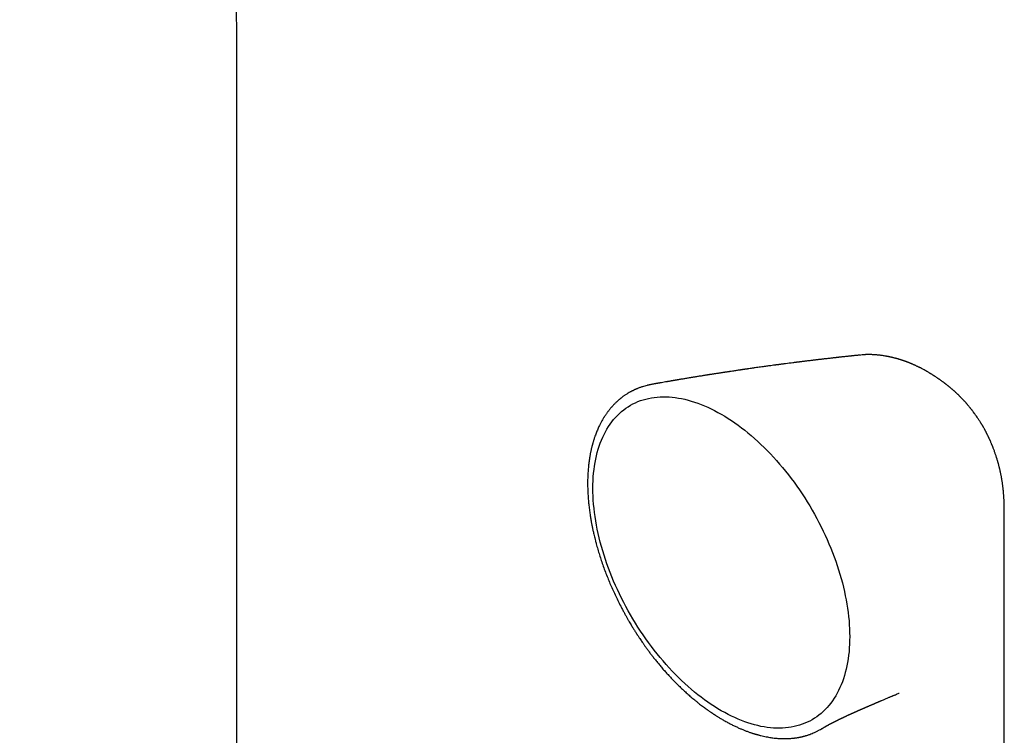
# Model space of a CAD drawing. Header units: millimetres. Extents: x 8 to 958, y 12 to 1032.
# Tile 14 of 27: x 833 to 924, y 353 to 419. Entities that reach past the tile are written whole.
import ezdxf

# ---------------------------------------------------------------- set-up
doc = ezdxf.new("R2010")
doc.units = ezdxf.units.MM

msp = doc.modelspace()

# ---------------------------------------------------------------- linework, layer by layer
at = {"color": 7, "linetype": 'Continuous', "lineweight": 30}
for p, q in [((852.854, 325.598), (852.854, 417.051)), ((910.354, 388.039), (910.34, 388.038)), ((911.534, 388.059), (911.541, 388.058)), ((915.83, 386.843), (915.827, 386.845)), ((891.097, 385.332), (891.103, 385.333)), ((922.256, 380.156), (922.264, 380.135)), ((923.562, 362.117), (923.562, 373.47)), ((913.865, 356.873), (913.869, 356.874)), ((895.041, 356.24), (895.074, 356.212)), ((900.505, 353.143), (900.509, 353.142))]:
    msp.add_line(p, q, dxfattribs=at)
at = {"color": 7, "linetype": 'Continuous', "lineweight": 30, "flags": 128}
for points in [[(897.49, 355.259), (897.18, 355.443), (896.871, 355.635), (896.562, 355.837), (896.253, 356.048), (895.946, 356.268), (895.639, 356.496), (895.334, 356.732), (895.031, 356.978), (894.728, 357.231), (894.428, 357.492), (894.13, 357.761), (893.835, 358.038), (893.541, 358.322), (893.251, 358.614), (892.963, 358.912), (892.679, 359.218), (892.397, 359.53), (892.12, 359.848), (891.846, 360.173), (891.575, 360.504), (891.309, 360.84), (891.047, 361.182), (890.79, 361.529), (890.537, 361.882), (890.289, 362.239), (890.046, 362.601), (889.808, 362.967), (889.575, 363.337), (889.347, 363.711), (889.126, 364.088), (888.909, 364.469), (888.699, 364.853), (888.495, 365.24), (888.297, 365.629), (888.105, 366.021), (887.92, 366.414), (887.741, 366.809), (887.569, 367.206), (887.404, 367.604), (887.246, 368.003), (887.094, 368.402), (886.95, 368.802), (886.813, 369.201), (886.684, 369.601), (886.561, 370), (886.447, 370.399), (886.339, 370.796), (886.24, 371.192), (886.148, 371.587), (886.064, 371.979), (885.988, 372.37), (885.919, 372.758), (885.859, 373.144), (885.806, 373.526), (885.762, 373.906), (885.726, 374.282), (885.697, 374.654), (885.677, 375.023), (885.665, 375.387), (885.661, 375.747), (885.665, 376.102), (885.677, 376.453), (885.697, 376.798), (885.726, 377.138), (885.762, 377.472), (885.806, 377.8), (885.859, 378.122), (885.919, 378.438), (885.988, 378.747), (886.064, 379.05), (886.148, 379.346), (886.24, 379.634), (886.339, 379.915), (886.447, 380.189), (886.561, 380.455), (886.684, 380.713), (886.813, 380.963), (886.95, 381.204), (887.094, 381.437), (887.246, 381.662), (887.404, 381.878), (887.569, 382.085), (887.741, 382.283), (887.92, 382.472), (888.105, 382.651), (888.297, 382.822), (888.495, 382.982), (888.699, 383.133), (888.909, 383.274), (889.126, 383.406), (889.347, 383.527), (889.575, 383.639), (889.808, 383.74), (890.046, 383.831), (890.289, 383.912), (890.537, 383.983), (890.79, 384.043), (891.047, 384.093), (891.309, 384.133), (891.575, 384.162), (891.846, 384.181), (892.12, 384.189), (892.397, 384.187), (892.679, 384.174), (892.963, 384.151), (893.251, 384.118), (893.541, 384.074), (893.835, 384.019), (894.13, 383.955), (894.428, 383.88), (894.728, 383.794), (895.031, 383.699), (895.334, 383.593), (895.639, 383.478), (895.946, 383.352), (896.253, 383.217), (896.562, 383.071), (896.871, 382.916), (897.18, 382.752), (897.49, 382.578)], [(897.49, 382.578), (897.8, 382.394), (898.109, 382.201), (898.418, 382), (898.726, 381.789), (899.034, 381.569), (899.34, 381.341), (899.646, 381.104), (899.949, 380.859), (900.251, 380.606), (900.551, 380.345), (900.849, 380.076), (901.145, 379.799), (901.438, 379.515), (901.729, 379.223), (902.017, 378.925), (902.301, 378.619), (902.582, 378.307), (902.86, 377.989), (903.134, 377.664), (903.404, 377.333), (903.671, 376.997), (903.932, 376.655), (904.19, 376.308), (904.443, 375.955), (904.691, 375.598), (904.934, 375.236), (905.172, 374.87), (905.405, 374.5), (905.632, 374.126), (905.854, 373.748), (906.07, 373.368), (906.281, 372.984), (906.485, 372.597), (906.683, 372.208), (906.874, 371.816), (907.06, 371.423), (907.239, 371.028), (907.411, 370.631), (907.576, 370.233), (907.734, 369.834), (907.885, 369.435), (908.03, 369.035), (908.167, 368.635), (908.296, 368.236), (908.419, 367.837), (908.533, 367.438), (908.64, 367.041), (908.74, 366.645), (908.832, 366.25), (908.916, 365.858), (908.992, 365.467), (909.06, 365.079), (909.121, 364.693), (909.173, 364.311), (909.218, 363.931), (909.254, 363.555), (909.282, 363.182), (909.303, 362.814), (909.315, 362.45), (909.319, 362.09), (909.315, 361.734), (909.303, 361.384), (909.282, 361.039), (909.254, 360.699), (909.218, 360.365), (909.173, 360.037), (909.121, 359.715), (909.06, 359.399), (908.992, 359.09), (908.916, 358.787), (908.832, 358.491), (908.74, 358.203), (908.64, 357.922), (908.533, 357.648), (908.419, 357.382), (908.296, 357.124), (908.167, 356.874), (908.03, 356.633), (907.885, 356.4), (907.734, 356.175), (907.576, 355.959), (907.411, 355.752), (907.239, 355.554), (907.06, 355.365), (906.874, 355.186), (906.683, 355.015), (906.485, 354.855), (906.281, 354.704), (906.07, 354.563), (905.854, 354.431), (905.632, 354.31), (905.405, 354.198), (905.172, 354.097), (904.934, 354.006), (904.691, 353.925), (904.443, 353.854), (904.19, 353.794), (903.932, 353.744), (903.671, 353.704), (903.404, 353.675), (903.134, 353.656), (902.86, 353.648), (902.582, 353.65), (902.301, 353.663), (902.017, 353.686), (901.729, 353.719), (901.438, 353.763), (901.145, 353.818), (900.849, 353.882), (900.551, 353.957), (900.251, 354.043), (899.949, 354.138), (899.646, 354.244), (899.34, 354.359), (899.034, 354.485), (898.726, 354.62), (898.418, 354.766), (898.109, 354.921), (897.8, 355.085), (897.49, 355.259)], [(923.562, 264.622), (923.562, 309.002), (923.562, 362.117)]]:
    msp.add_lwpolyline(points, dxfattribs=at)
at = {"color": 7, "linetype": 'Continuous', "lineweight": 30}
for points, knots in [([(852.854, 417.051), (852.853, 417.189), (852.853, 417.589), (852.848, 418.247), (852.838, 419.025), (852.823, 419.801), (852.802, 420.574), (852.777, 421.345), (852.746, 422.113), (852.711, 422.878), (852.67, 423.641), (852.624, 424.401), (852.573, 425.158), (852.517, 425.912), (852.456, 426.664), (852.389, 427.413), (852.318, 428.158), (852.241, 428.901), (852.16, 429.641), (852.073, 430.377), (851.981, 431.111), (851.884, 431.841), (851.782, 432.569), (851.675, 433.293), (851.562, 434.013), (851.445, 434.73), (851.322, 435.444), (851.194, 436.155), (851.062, 436.862), (850.924, 437.565), (850.781, 438.265), (850.632, 438.961), (850.479, 439.654), (850.321, 440.343), (850.158, 441.028), (849.989, 441.709), (849.816, 442.387), (849.637, 443.06), (849.454, 443.73), (849.265, 444.396), (849.071, 445.057), (848.873, 445.715), (848.669, 446.368), (848.46, 447.017), (848.247, 447.662), (848.028, 448.303), (847.805, 448.939), (847.576, 449.571), (847.343, 450.199), (847.105, 450.822), (846.862, 451.441), (846.614, 452.055), (846.361, 452.665), (846.104, 453.27), (845.841, 453.871), (845.574, 454.466), (845.303, 455.057), (845.026, 455.644), (844.745, 456.225), (844.459, 456.802), (844.168, 457.374), (843.873, 457.941), (843.573, 458.503), (843.269, 459.06), (842.96, 459.612), (842.646, 460.159), (842.328, 460.701), (842.006, 461.238), (841.679, 461.77), (841.347, 462.296), (841.012, 462.818), (840.672, 463.334), (840.327, 463.845), (839.978, 464.351), (839.625, 464.852), (839.268, 465.347), (838.906, 465.837), (838.541, 466.322), (838.171, 466.801), (837.797, 467.275), (837.419, 467.743), (837.036, 468.206), (836.65, 468.664), (836.26, 469.116), (835.865, 469.563), (835.467, 470.004), (835.065, 470.44), (834.659, 470.87), (834.248, 471.295), (833.834, 471.714), (833.417, 472.128), (832.995, 472.536), (832.57, 472.939), (832.14, 473.335), (831.707, 473.727), (831.271, 474.112), (830.83, 474.493), (830.386, 474.867), (829.939, 475.236), (829.487, 475.599), (829.032, 475.956), (828.574, 476.308), (828.112, 476.654), (827.646, 476.995), (827.177, 477.33), (826.705, 477.659), (826.229, 477.982), (825.75, 478.299), (825.267, 478.611), (824.78, 478.917), (824.291, 479.217), (823.798, 479.512), (823.302, 479.801), (822.802, 480.083), (822.299, 480.361), (821.793, 480.632), (821.284, 480.897), (820.771, 481.157), (820.255, 481.41), (819.736, 481.658), (819.214, 481.9), (818.689, 482.136), (818.16, 482.366), (817.629, 482.59), (817.094, 482.809), (816.557, 483.021), (816.016, 483.227), (815.472, 483.428), (814.926, 483.622), (814.376, 483.81), (813.823, 483.993), (813.268, 484.169), (812.709, 484.339), (812.148, 484.504), (811.584, 484.662), (811.017, 484.814), (810.447, 484.96), (809.875, 485.1), (809.299, 485.234), (808.721, 485.361), (808.14, 485.483), (807.557, 485.598), (806.97, 485.707), (806.381, 485.81), (805.79, 485.907), (805.196, 485.998), (804.599, 486.082), (804, 486.16), (803.398, 486.232), (802.794, 486.297), (802.188, 486.357), (801.579, 486.409), (800.967, 486.456), (800.353, 486.496), (799.737, 486.53), (799.119, 486.558), (798.498, 486.579), (797.876, 486.594), (797.251, 486.603), (796.623, 486.605), (795.994, 486.601), (795.363, 486.59), (794.729, 486.573), (794.094, 486.55), (793.457, 486.52), (792.818, 486.483), (792.176, 486.441), (791.533, 486.392), (790.889, 486.336), (790.242, 486.274), (789.594, 486.206), (788.944, 486.131), (788.293, 486.049), (787.639, 485.962), (786.985, 485.867), (786.329, 485.767), (785.671, 485.66), (785.012, 485.546), (784.352, 485.427), (783.69, 485.3), (783.027, 485.168), (782.363, 485.029), (781.697, 484.883), (781.031, 484.731), (780.363, 484.573), (779.695, 484.408), (779.025, 484.238), (778.354, 484.06), (777.683, 483.877), (777.01, 483.687), (776.337, 483.491), (775.663, 483.288), (774.988, 483.08), (774.313, 482.865), (773.637, 482.644), (772.96, 482.416), (772.282, 482.183), (771.605, 481.943), (770.926, 481.697), (770.247, 481.445), (769.568, 481.187), (768.889, 480.923), (768.209, 480.652), (767.529, 480.376), (766.848, 480.093), (766.168, 479.805), (765.487, 479.511), (764.806, 479.21), (764.125, 478.904), (763.444, 478.592), (762.763, 478.274), (762.082, 477.95), (761.401, 477.62), (760.721, 477.284), (760.04, 476.943), (759.36, 476.595), (758.679, 476.242), (757.999, 475.884), (757.32, 475.519), (756.641, 475.149), (755.962, 474.774), (755.283, 474.392), (754.605, 474.005), (753.927, 473.613), (753.25, 473.215), (752.574, 472.811), (751.898, 472.402), (751.223, 471.988), (750.548, 471.568), (749.874, 471.143), (749.2, 470.712), (748.528, 470.276), (747.856, 469.835), (747.185, 469.389), (746.515, 468.937), (745.846, 468.48), (745.177, 468.018), (744.51, 467.55), (743.843, 467.078), (743.178, 466.6), (742.514, 466.117), (741.85, 465.63), (741.188, 465.137), (740.527, 464.639), (739.867, 464.136), (739.208, 463.629), (738.55, 463.116), (737.894, 462.599), (737.239, 462.077), (736.585, 461.549), (735.933, 461.018), (735.282, 460.481), (734.632, 459.94), (733.984, 459.394), (733.337, 458.843), (732.692, 458.288), (732.048, 457.728), (731.406, 457.163), (730.765, 456.595), (730.126, 456.021), (729.489, 455.443), (728.853, 454.861), (728.219, 454.274), (727.587, 453.683), (726.956, 453.087), (726.327, 452.488), (725.701, 451.884), (725.075, 451.275), (724.452, 450.663), (723.831, 450.046), (723.211, 449.425), (722.594, 448.8), (721.978, 448.171), (721.365, 447.538), (720.753, 446.901), (720.144, 446.26), (719.537, 445.615), (718.931, 444.966), (718.328, 444.314), (717.728, 443.657), (717.129, 442.997), (716.533, 442.333), (715.938, 441.665), (715.346, 440.993), (714.757, 440.318), (714.17, 439.639), (713.585, 438.956), (713.002, 438.27), (712.422, 437.581), (711.845, 436.888), (711.27, 436.191), (710.697, 435.491), (710.127, 434.788), (709.56, 434.082), (708.995, 433.372), (708.432, 432.658), (707.873, 431.942), (707.316, 431.222), (706.761, 430.5), (706.21, 429.774), (705.661, 429.045), (705.115, 428.313), (704.572, 427.578), (704.031, 426.84), (703.494, 426.099), (702.959, 425.355), (702.427, 424.608), (701.898, 423.858), (701.372, 423.106), (700.849, 422.351), (700.329, 421.593), (699.813, 420.833), (699.299, 420.069), (698.788, 419.304), (698.28, 418.535), (697.776, 417.765), (697.274, 416.991), (696.776, 416.216), (696.281, 415.438), (695.789, 414.657), (695.3, 413.874), (694.815, 413.089), (694.333, 412.302), (693.854, 411.512), (693.379, 410.721), (692.907, 409.927), (692.438, 409.131), (691.973, 408.333), (691.512, 407.533), (691.053, 406.731), (690.598, 405.927), (690.147, 405.121), (689.699, 404.314), (689.255, 403.504), (688.814, 402.693), (688.377, 401.88), (687.944, 401.066), (687.514, 400.249), (687.088, 399.431), (686.666, 398.612), (686.247, 397.791), (685.832, 396.969), (685.42, 396.145), (685.013, 395.319), (684.609, 394.493), (684.209, 393.665), (683.813, 392.836), (683.421, 392.005), (683.033, 391.173), (682.648, 390.34), (682.267, 389.506), (681.891, 388.671), (681.518, 387.835), (681.149, 386.998), (680.785, 386.16), (680.424, 385.321), (680.067, 384.481), (679.715, 383.641), (679.366, 382.799), (679.021, 381.957), (678.681, 381.114), (678.345, 380.271), (678.013, 379.426), (677.685, 378.582), (677.361, 377.736), (677.041, 376.89), (676.726, 376.044), (676.415, 375.197), (676.108, 374.35), (675.805, 373.503), (675.507, 372.655), (675.212, 371.807), (674.923, 370.959), (674.637, 370.111), (674.356, 369.262), (674.079, 368.414), (673.807, 367.565), (673.539, 366.716), (673.276, 365.868), (673.016, 365.019), (672.762, 364.171), (672.512, 363.323), (672.266, 362.475), (672.024, 361.627), (671.788, 360.779), (671.556, 359.932), (671.328, 359.085), (671.105, 358.239), (670.886, 357.393), (670.672, 356.547), (670.463, 355.702), (670.258, 354.858), (670.058, 354.014), (669.862, 353.171), (669.671, 352.329), (669.485, 351.487), (669.303, 350.646), (669.126, 349.806), (668.954, 348.967), (668.787, 348.128), (668.624, 347.291), (668.466, 346.454), (668.313, 345.619), (668.164, 344.785), (668.02, 343.951), (667.881, 343.119), (667.747, 342.288), (667.618, 341.459), (667.493, 340.63), (667.373, 339.803), (667.259, 338.977), (667.149, 338.153), (667.043, 337.33), (666.943, 336.508), (666.848, 335.688), (666.757, 334.87), (666.691, 334.247), (666.657, 333.897), (666.649, 333.819)], [0, 0, 0, 0, 0.001306, 0.003764, 0.006223, 0.008682, 0.011141, 0.013599, 0.016058, 0.018517, 0.020976, 0.023434, 0.025893, 0.028351, 0.030809, 0.033267, 0.035725, 0.038182, 0.040639, 0.043096, 0.045552, 0.048007, 0.050463, 0.052917, 0.055371, 0.057824, 0.060277, 0.062729, 0.06518, 0.06763, 0.070079, 0.072527, 0.074974, 0.077421, 0.079865, 0.082309, 0.084751, 0.087192, 0.089632, 0.09207, 0.094507, 0.096942, 0.099375, 0.101806, 0.104236, 0.106664, 0.10909, 0.111514, 0.113936, 0.116355, 0.118773, 0.121188, 0.123601, 0.126012, 0.12842, 0.130826, 0.133229, 0.13563, 0.138028, 0.140423, 0.142816, 0.145205, 0.147592, 0.149977, 0.152358, 0.154736, 0.157112, 0.159485, 0.161854, 0.164221, 0.166585, 0.168945, 0.171303, 0.173658, 0.17601, 0.178359, 0.180704, 0.183047, 0.185387, 0.187724, 0.190059, 0.19239, 0.194719, 0.197045, 0.199368, 0.201688, 0.204006, 0.206322, 0.208635, 0.210945, 0.213253, 0.215559, 0.217863, 0.220164, 0.222464, 0.224762, 0.227057, 0.229351, 0.231643, 0.233934, 0.236223, 0.238511, 0.240798, 0.243083, 0.245367, 0.24765, 0.249933, 0.252214, 0.254495, 0.256776, 0.259056, 0.261335, 0.263615, 0.265894, 0.268174, 0.270453, 0.272733, 0.275013, 0.277293, 0.279574, 0.281856, 0.284138, 0.286422, 0.288706, 0.290991, 0.293278, 0.295566, 0.297855, 0.300145, 0.302438, 0.304732, 0.307027, 0.309325, 0.311625, 0.313926, 0.31623, 0.318536, 0.320844, 0.323154, 0.325467, 0.327783, 0.3301, 0.332421, 0.334744, 0.33707, 0.339398, 0.341729, 0.344063, 0.3464, 0.34874, 0.351083, 0.353428, 0.355777, 0.358128, 0.360483, 0.36284, 0.3652, 0.367564, 0.36993, 0.372299, 0.374671, 0.377046, 0.379424, 0.381805, 0.384188, 0.386575, 0.388964, 0.391356, 0.39375, 0.396147, 0.398547, 0.40095, 0.403354, 0.405762, 0.408171, 0.410583, 0.412998, 0.415414, 0.417833, 0.420254, 0.422677, 0.425102, 0.427528, 0.429957, 0.432387, 0.434819, 0.437253, 0.439689, 0.442126, 0.444564, 0.447004, 0.449445, 0.451887, 0.454331, 0.456776, 0.459222, 0.461669, 0.464116, 0.466565, 0.469015, 0.471466, 0.473917, 0.476369, 0.478822, 0.481275, 0.483729, 0.486183, 0.488638, 0.491093, 0.493549, 0.496005, 0.498461, 0.500918, 0.503375, 0.505832, 0.508289, 0.510747, 0.513204, 0.515662, 0.518119, 0.520577, 0.523034, 0.525492, 0.527949, 0.530407, 0.532864, 0.535321, 0.537778, 0.540235, 0.542692, 0.545148, 0.547605, 0.550061, 0.552516, 0.554972, 0.557427, 0.559882, 0.562337, 0.564792, 0.567246, 0.5697, 0.572153, 0.574606, 0.577059, 0.579512, 0.581964, 0.584416, 0.586867, 0.589319, 0.591769, 0.59422, 0.59667, 0.59912, 0.601569, 0.604018, 0.606467, 0.608915, 0.611363, 0.613811, 0.616258, 0.618705, 0.621152, 0.623598, 0.626044, 0.628489, 0.630934, 0.633379, 0.635824, 0.638268, 0.640712, 0.643155, 0.645598, 0.648041, 0.650484, 0.652926, 0.655368, 0.65781, 0.660251, 0.662692, 0.665133, 0.667573, 0.670013, 0.672453, 0.674893, 0.677332, 0.679771, 0.68221, 0.684649, 0.687087, 0.689525, 0.691963, 0.694401, 0.696838, 0.699275, 0.701712, 0.704149, 0.706586, 0.709022, 0.711458, 0.713894, 0.71633, 0.718766, 0.721201, 0.723637, 0.726072, 0.728507, 0.730942, 0.733377, 0.735812, 0.738246, 0.740681, 0.743115, 0.745549, 0.747983, 0.750417, 0.752851, 0.755285, 0.757719, 0.760153, 0.762586, 0.76502, 0.767454, 0.769887, 0.772321, 0.774754, 0.777188, 0.779621, 0.782054, 0.784488, 0.786921, 0.789355, 0.791788, 0.794222, 0.796655, 0.799089, 0.801522, 0.803956, 0.806389, 0.808823, 0.811257, 0.813691, 0.816125, 0.818559, 0.820993, 0.823427, 0.825861, 0.828296, 0.83073, 0.833165, 0.835599, 0.838034, 0.840469, 0.842905, 0.84534, 0.847775, 0.850211, 0.852647, 0.855083, 0.857519, 0.859955, 0.862392, 0.864828, 0.867265, 0.869702, 0.87214, 0.874577, 0.877015, 0.879453, 0.881891, 0.88433, 0.886768, 0.889207, 0.891647, 0.894086, 0.896526, 0.898966, 0.901406, 0.903847, 0.906288, 0.908729, 0.911171, 0.913612, 0.916054, 0.918497, 0.92094, 0.923383, 0.925826, 0.92827, 0.930714, 0.933158, 0.935603, 0.938048, 0.940494, 0.942939, 0.945386, 0.947832, 0.950279, 0.952726, 0.955174, 0.957622, 0.96007, 0.962519, 0.964968, 0.967417, 0.969867, 0.972317, 0.974768, 0.977219, 0.97967, 0.982122, 0.984574, 0.987026, 0.989479, 0.991932, 0.994385, 0.996839, 0.999293, 1, 1, 1, 1]), ([(910.34, 388.039), (910.317, 388.037), (910.236, 388.028), (910.104, 388.015), (909.953, 387.999), (909.822, 387.985), (909.712, 387.974), (909.623, 387.964), (909.535, 387.955), (909.439, 387.945), (909.324, 387.933), (909.199, 387.919), (909.062, 387.905), (908.913, 387.888), (908.774, 387.873), (908.65, 387.86), (908.545, 387.848), (908.445, 387.837), (908.358, 387.828), (908.288, 387.82), (908.232, 387.814), (908.186, 387.809), (908.147, 387.804), (908.108, 387.8), (908.057, 387.794), (907.989, 387.787), (907.903, 387.777), (907.801, 387.765), (907.662, 387.75), (907.494, 387.731), (907.308, 387.709), (907.136, 387.69), (906.987, 387.672), (906.858, 387.657), (906.748, 387.644), (906.648, 387.633), (906.56, 387.622), (906.476, 387.613), (906.391, 387.603), (906.295, 387.591), (906.186, 387.578), (906.066, 387.564), (905.943, 387.549), (905.754, 387.526), (905.502, 387.496), (905.251, 387.465), (905.065, 387.442), (904.948, 387.428), (904.839, 387.414), (904.746, 387.403), (904.667, 387.393), (904.595, 387.384), (904.518, 387.374), (904.428, 387.363), (904.326, 387.35), (904.213, 387.336), (903.904, 387.296), (903.586, 387.255), (903.264, 387.213), (903.132, 387.196), (903.013, 387.18), (902.909, 387.167), (902.825, 387.156), (902.755, 387.146), (902.69, 387.138), (902.614, 387.128), (902.524, 387.116), (902.377, 387.096), (902.186, 387.07), (901.961, 387.04), (901.75, 387.011), (901.55, 386.984), (901.335, 386.954), (901.108, 386.923), (900.862, 386.888), (900.641, 386.857), (900.435, 386.828), (900.237, 386.8), (900.062, 386.775), (899.92, 386.755), (899.823, 386.741), (899.742, 386.729), (899.675, 386.719), (899.622, 386.712), (899.578, 386.705), (899.533, 386.699), (899.482, 386.691), (899.421, 386.683), (899.35, 386.672), (899.27, 386.661), (899.167, 386.645), (899.036, 386.626), (898.877, 386.603), (898.7, 386.576), (898.505, 386.548), (898.337, 386.522), (898.199, 386.502), (898.099, 386.486), (898.004, 386.472), (897.92, 386.459), (897.857, 386.45), (897.811, 386.443), (897.777, 386.438), (897.746, 386.433), (897.713, 386.428), (897.657, 386.419), (897.572, 386.406), (897.455, 386.388), (897.325, 386.368), (897.185, 386.347), (897.039, 386.324), (896.898, 386.302), (896.763, 386.281), (896.638, 386.262), (896.519, 386.243), (896.414, 386.227), (896.329, 386.213), (896.265, 386.203), (896.214, 386.195), (896.164, 386.187), (896.102, 386.177), (896.027, 386.165), (895.937, 386.151), (895.836, 386.135), (895.702, 386.113), (895.546, 386.088), (895.374, 386.061), (895.228, 386.037), (895.102, 386.016), (894.996, 385.999), (894.897, 385.983), (894.8, 385.967), (894.699, 385.95), (894.58, 385.931), (894.439, 385.908), (894.28, 385.881), (894.112, 385.853), (893.962, 385.828), (893.829, 385.806), (893.715, 385.787), (893.6, 385.767), (893.488, 385.748), (893.383, 385.731), (893.292, 385.715), (893.218, 385.702), (893.159, 385.692), (893.108, 385.684), (893.054, 385.674), (892.99, 385.664), (892.915, 385.651), (892.829, 385.636), (892.734, 385.62), (892.635, 385.602), (892.537, 385.585), (892.44, 385.569), (892.293, 385.543), (892.099, 385.509), (891.912, 385.477), (891.785, 385.454), (891.713, 385.442), (891.643, 385.429), (891.575, 385.417), (891.504, 385.405), (891.417, 385.389), (891.307, 385.37), (891.199, 385.35), (891.128, 385.338), (891.102, 385.333)], [0, 0, 0, 0, 0.003657, 0.012597, 0.020458, 0.027242, 0.032948, 0.037574, 0.041123, 0.046581, 0.052527, 0.058972, 0.066023, 0.073785, 0.082261, 0.087589, 0.093164, 0.098529, 0.103189, 0.106589, 0.109481, 0.111865, 0.11374, 0.115584, 0.118022, 0.12166, 0.126126, 0.131421, 0.137439, 0.147879, 0.157539, 0.166422, 0.174525, 0.18079, 0.186501, 0.19166, 0.196267, 0.200323, 0.204618, 0.209535, 0.215294, 0.221656, 0.22809, 0.234577, 0.251012, 0.267336, 0.27366, 0.279926, 0.285667, 0.290596, 0.294434, 0.297865, 0.30186, 0.306499, 0.311782, 0.317709, 0.324114, 0.359996, 0.367281, 0.374284, 0.38049, 0.385893, 0.390493, 0.393543, 0.396739, 0.400681, 0.40537, 0.410805, 0.423488, 0.435164, 0.4459, 0.45628, 0.466446, 0.479339, 0.491789, 0.504675, 0.513778, 0.524029, 0.535428, 0.541123, 0.546204, 0.550464, 0.553904, 0.556522, 0.55872, 0.560876, 0.563534, 0.566694, 0.570356, 0.57452, 0.579186, 0.586554, 0.594843, 0.604045, 0.614161, 0.62519, 0.630333, 0.635652, 0.640842, 0.645187, 0.648659, 0.650774, 0.652367, 0.653914, 0.655625, 0.657501, 0.662694, 0.668841, 0.675769, 0.683046, 0.690649, 0.698578, 0.705037, 0.711698, 0.718176, 0.723639, 0.728056, 0.73143, 0.733556, 0.736044, 0.739261, 0.743207, 0.747882, 0.753286, 0.758984, 0.768771, 0.777698, 0.785766, 0.791703, 0.797234, 0.802369, 0.80716, 0.812338, 0.818147, 0.825801, 0.834309, 0.843108, 0.851955, 0.857879, 0.863824, 0.869791, 0.875778, 0.881403, 0.886206, 0.889983, 0.893028, 0.895373, 0.898025, 0.901477, 0.905308, 0.909799, 0.914921, 0.92014, 0.925266, 0.930297, 0.935233, 0.948323, 0.960602, 0.964466, 0.968213, 0.971844, 0.975359, 0.978832, 0.98297, 0.988922, 0.996038, 1, 1, 1, 1]), ([(911.54, 388.06), (911.495, 388.062), (911.414, 388.067), (911.306, 388.071), (911.22, 388.073), (911.153, 388.074), (911.093, 388.075), (911.035, 388.075), (910.976, 388.074), (910.916, 388.073), (910.853, 388.071), (910.788, 388.069), (910.721, 388.066), (910.649, 388.062), (910.564, 388.057), (910.479, 388.051), (910.422, 388.045), (910.4, 388.043)], [0, 0, 0, 0, 0.112943, 0.20629, 0.279839, 0.337112, 0.386695, 0.440502, 0.489137, 0.54166, 0.596494, 0.653441, 0.712146, 0.773673, 0.848895, 0.941116, 1, 1, 1, 1]), ([(915.827, 386.846), (915.821, 386.85), (915.805, 386.858), (915.778, 386.871), (915.749, 386.886), (915.72, 386.9), (915.692, 386.915), (915.647, 386.937), (915.576, 386.972), (915.488, 387.015), (915.404, 387.054), (915.325, 387.091), (915.245, 387.127), (915.162, 387.164), (915.085, 387.198), (915.017, 387.227), (914.953, 387.254), (914.893, 387.278), (914.839, 387.3), (914.784, 387.322), (914.732, 387.343), (914.682, 387.362), (914.641, 387.378), (914.602, 387.393), (914.559, 387.409), (914.507, 387.428), (914.454, 387.447), (914.404, 387.465), (914.357, 387.482), (914.308, 387.499), (914.25, 387.519), (914.189, 387.539), (914.129, 387.559), (914.073, 387.577), (914.018, 387.595), (913.956, 387.614), (913.892, 387.634), (913.828, 387.653), (913.76, 387.673), (913.69, 387.693), (913.619, 387.713), (913.555, 387.73), (913.482, 387.749), (913.402, 387.77), (913.325, 387.789), (913.263, 387.804), (913.212, 387.816), (913.158, 387.829), (913.092, 387.843), (913.011, 387.861), (912.925, 387.879), (912.835, 387.896), (912.745, 387.914), (912.581, 387.943), (912.345, 387.98), (912.09, 388.012), (911.89, 388.033), (911.777, 388.043), (911.701, 388.049), (911.658, 388.052), (911.606, 388.056), (911.566, 388.058), (911.542, 388.06), (911.541, 388.06)], [0, 0, 0, 0, 0.004838, 0.011964, 0.019007, 0.026004, 0.032897, 0.039646, 0.058643, 0.08371, 0.103256, 0.118839, 0.140856, 0.161399, 0.178633, 0.196527, 0.211233, 0.224792, 0.239464, 0.250872, 0.264173, 0.276973, 0.28683, 0.294031, 0.304669, 0.318065, 0.331103, 0.343083, 0.353732, 0.364495, 0.378539, 0.394378, 0.407998, 0.421448, 0.433794, 0.447368, 0.464856, 0.47901, 0.491992, 0.512666, 0.528372, 0.541449, 0.557306, 0.578583, 0.596997, 0.610758, 0.621681, 0.631785, 0.648155, 0.667098, 0.687157, 0.707727, 0.728553, 0.749379, 0.820124, 0.889811, 0.923527, 0.955739, 0.965532, 0.974586, 0.984414, 0.99934, 1, 1, 1, 1]), ([(916.503, 386.479), (916.396, 386.539), (916.247, 386.624), (916.023, 386.745), (915.905, 386.805), (915.831, 386.844)], [0, 0, 0, 0, 0.481628, 0.670611, 1, 1, 1, 1]), ([(922.256, 380.156), (922.251, 380.167), (922.239, 380.194), (922.218, 380.241), (922.193, 380.296), (922.167, 380.354), (922.143, 380.405), (922.122, 380.45), (922.102, 380.492), (922.077, 380.544), (922.046, 380.609), (922.011, 380.68), (921.979, 380.744), (921.952, 380.797), (921.925, 380.849), (921.894, 380.911), (921.857, 380.982), (921.819, 381.052), (921.786, 381.115), (921.755, 381.172), (921.719, 381.237), (921.679, 381.309), (921.638, 381.381), (921.602, 381.443), (921.569, 381.5), (921.532, 381.563), (921.491, 381.632), (921.448, 381.702), (921.41, 381.765), (921.375, 381.821), (921.323, 381.904), (921.255, 382.01), (921.173, 382.137), (921.089, 382.262), (921.006, 382.383), (920.919, 382.506), (920.831, 382.628), (920.743, 382.748), (920.669, 382.846), (920.61, 382.922), (920.558, 382.988), (920.506, 383.055), (920.458, 383.115), (920.417, 383.166), (920.374, 383.219), (920.324, 383.279), (920.27, 383.344), (920.22, 383.404), (920.177, 383.453), (920.142, 383.494), (920.104, 383.537), (920.058, 383.59), (920.004, 383.651), (919.949, 383.712), (919.902, 383.765), (919.861, 383.809), (919.82, 383.853), (919.771, 383.906), (919.712, 383.968), (919.647, 384.036), (919.588, 384.096), (919.538, 384.147), (919.493, 384.193), (919.446, 384.24), (919.391, 384.294), (919.332, 384.352), (919.275, 384.407), (919.228, 384.451), (919.189, 384.489), (919.15, 384.525), (919.106, 384.566), (919.055, 384.613), (918.997, 384.666), (918.937, 384.72), (918.881, 384.77), (918.831, 384.814), (918.784, 384.855), (918.734, 384.898), (918.676, 384.948), (918.611, 385.003), (918.544, 385.059), (918.483, 385.11), (918.427, 385.155), (918.371, 385.201), (918.307, 385.253), (918.239, 385.306), (918.172, 385.358), (918.114, 385.403), (918.063, 385.442), (918.019, 385.475), (917.974, 385.51), (917.918, 385.551), (917.847, 385.603), (917.769, 385.66), (917.691, 385.716), (917.623, 385.764), (917.564, 385.805), (917.507, 385.844), (917.443, 385.888), (917.368, 385.939), (917.285, 385.995), (917.206, 386.047), (917.137, 386.092), (917.075, 386.131), (917.016, 386.169), (916.948, 386.211), (916.871, 386.259), (916.798, 386.304), (916.732, 386.344), (916.67, 386.381), (916.593, 386.427), (916.535, 386.46), (916.504, 386.478)], [0, 0, 0, 0, 0.004086, 0.010024, 0.01763, 0.025051, 0.031792, 0.037107, 0.042231, 0.047783, 0.056883, 0.06713, 0.074995, 0.081473, 0.08756, 0.095299, 0.105354, 0.115099, 0.1228, 0.129657, 0.137641, 0.148275, 0.158064, 0.166108, 0.173124, 0.180841, 0.191059, 0.200807, 0.209176, 0.216375, 0.223496, 0.242988, 0.259867, 0.275481, 0.294996, 0.310352, 0.327544, 0.346875, 0.361459, 0.369989, 0.379896, 0.390673, 0.399272, 0.406141, 0.413587, 0.42262, 0.433173, 0.442723, 0.449573, 0.455538, 0.461526, 0.46928, 0.479732, 0.489684, 0.497493, 0.504301, 0.510636, 0.518189, 0.529195, 0.540225, 0.550286, 0.558399, 0.565016, 0.572417, 0.581185, 0.591704, 0.601257, 0.608296, 0.614106, 0.620037, 0.626693, 0.634935, 0.644164, 0.653891, 0.662697, 0.670122, 0.676916, 0.684235, 0.692776, 0.703373, 0.713808, 0.722925, 0.730799, 0.738592, 0.748055, 0.759156, 0.768415, 0.77732, 0.784551, 0.790486, 0.796363, 0.804292, 0.814679, 0.826625, 0.837822, 0.847479, 0.855386, 0.862968, 0.871176, 0.882189, 0.894406, 0.90556, 0.91502, 0.922888, 0.93077, 0.93965, 0.950552, 0.962163, 0.968904, 0.976985, 0.987348, 1, 1, 1, 1]), ([(891.097, 385.332), (891.074, 385.328), (891.019, 385.318), (890.937, 385.301), (890.846, 385.281), (890.751, 385.26), (890.616, 385.228), (890.44, 385.181), (890.259, 385.126), (890.109, 385.076), (889.992, 385.035), (889.878, 384.992), (889.773, 384.951), (889.684, 384.913), (889.61, 384.881), (889.557, 384.858), (889.521, 384.842), (889.494, 384.829), (889.46, 384.813), (889.414, 384.791), (889.356, 384.763), (889.287, 384.729), (889.215, 384.691), (889.143, 384.652), (889.044, 384.598), (888.923, 384.528), (888.785, 384.443), (888.665, 384.365), (888.562, 384.294), (888.474, 384.232), (888.396, 384.174), (888.325, 384.12), (888.261, 384.071), (888.208, 384.028), (888.164, 383.993), (888.128, 383.963), (888.092, 383.933), (888.051, 383.898), (887.998, 383.852), (887.93, 383.792), (887.85, 383.719), (887.764, 383.637), (887.68, 383.554), (887.602, 383.475), (887.531, 383.401), (887.469, 383.334), (887.415, 383.274), (887.365, 383.217), (887.313, 383.157), (887.254, 383.088), (887.19, 383.01), (887.121, 382.922), (887.048, 382.828), (886.974, 382.729), (886.904, 382.631), (886.84, 382.538), (886.783, 382.453), (886.733, 382.378), (886.676, 382.289), (886.61, 382.182), (886.532, 382.05), (886.458, 381.919), (886.387, 381.789), (886.321, 381.661), (886.253, 381.524), (886.182, 381.375), (886.107, 381.21), (886.032, 381.033), (885.957, 380.845), (885.883, 380.648), (885.819, 380.466), (885.765, 380.303), (885.724, 380.172), (885.688, 380.051), (885.657, 379.944), (885.631, 379.853), (885.611, 379.779), (885.595, 379.719), (885.581, 379.665), (885.566, 379.603), (885.547, 379.528), (885.525, 379.437), (885.501, 379.333), (885.476, 379.216), (885.449, 379.087), (885.421, 378.95), (885.395, 378.81), (885.354, 378.574), (885.303, 378.236), (885.25, 377.786), (885.209, 377.313), (885.183, 376.818), (885.173, 376.338), (885.176, 375.877), (885.19, 375.438), (885.215, 374.985), (885.253, 374.517), (885.294, 374.121), (885.332, 373.803), (885.364, 373.568), (885.396, 373.34), (885.429, 373.128), (885.46, 372.94), (885.488, 372.778), (885.513, 372.64), (885.533, 372.527), (885.549, 372.444), (885.56, 372.386), (885.567, 372.35), (885.573, 372.32), (885.58, 372.285), (885.589, 372.239), (885.603, 372.168), (885.623, 372.07), (885.65, 371.943), (885.683, 371.789), (885.724, 371.61), (885.772, 371.402), (885.828, 371.17), (885.893, 370.913), (885.985, 370.565), (886.106, 370.132), (886.262, 369.618), (886.431, 369.097), (886.613, 368.57), (886.81, 368.037), (887.017, 367.508), (887.233, 366.985), (887.459, 366.468), (887.698, 365.946), (887.951, 365.42), (888.18, 364.967), (888.376, 364.593), (888.531, 364.306), (888.678, 364.039), (888.817, 363.792), (888.947, 363.565), (889.067, 363.361), (889.175, 363.178), (889.273, 363.017), (889.361, 362.873), (889.44, 362.745), (889.506, 362.639), (889.561, 362.553), (889.603, 362.486), (889.636, 362.435), (889.663, 362.392), (889.691, 362.348), (889.731, 362.286), (889.786, 362.202), (889.856, 362.095), (889.941, 361.966), (890.04, 361.818), (890.153, 361.651), (890.281, 361.465), (890.424, 361.26), (890.584, 361.036), (890.761, 360.794), (890.951, 360.539), (891.154, 360.273), (891.369, 359.998), (891.602, 359.71), (891.851, 359.408), (892.11, 359.105), (892.378, 358.802), (892.653, 358.5), (892.944, 358.19), (893.251, 357.875), (893.574, 357.554), (893.914, 357.229), (894.259, 356.911), (894.609, 356.603), (894.878, 356.372), (895.034, 356.246), (895.071, 356.215)], [0, 0, 0, 0, 0.002212, 0.005149, 0.008527, 0.012353, 0.016447, 0.024925, 0.033975, 0.038811, 0.043794, 0.048845, 0.053366, 0.057233, 0.060445, 0.063005, 0.064151, 0.065149, 0.066574, 0.06858, 0.071168, 0.074272, 0.077581, 0.080783, 0.083882, 0.090845, 0.097219, 0.103004, 0.10767, 0.111866, 0.11568, 0.119161, 0.122309, 0.125125, 0.127133, 0.12893, 0.130546, 0.132591, 0.135299, 0.138668, 0.143288, 0.147905, 0.152454, 0.156934, 0.160797, 0.164274, 0.167349, 0.170067, 0.173048, 0.176481, 0.180366, 0.184532, 0.189234, 0.193865, 0.198424, 0.202736, 0.206523, 0.209783, 0.212756, 0.218191, 0.223734, 0.229601, 0.234593, 0.239799, 0.24522, 0.251009, 0.257433, 0.264497, 0.271245, 0.27849, 0.286232, 0.291027, 0.295831, 0.300095, 0.303776, 0.306925, 0.309469, 0.311407, 0.313096, 0.31497, 0.317705, 0.320759, 0.324132, 0.3281, 0.332433, 0.33695, 0.341516, 0.34613, 0.359751, 0.373775, 0.388195, 0.403008, 0.418235, 0.430498, 0.443027, 0.455821, 0.468881, 0.482209, 0.488614, 0.495078, 0.501455, 0.507201, 0.512265, 0.516648, 0.520349, 0.523368, 0.525705, 0.527061, 0.527997, 0.528597, 0.529496, 0.530787, 0.532317, 0.535175, 0.538588, 0.542557, 0.547426, 0.552935, 0.559083, 0.56587, 0.573291, 0.586636, 0.600136, 0.613792, 0.627609, 0.641594, 0.655754, 0.669271, 0.682958, 0.69682, 0.710864, 0.725098, 0.733417, 0.74123, 0.748534, 0.755325, 0.761603, 0.767367, 0.772332, 0.776841, 0.780895, 0.784493, 0.787637, 0.78991, 0.791853, 0.793305, 0.794278, 0.795474, 0.797106, 0.799588, 0.802673, 0.806362, 0.810699, 0.815507, 0.820929, 0.826965, 0.833614, 0.840873, 0.848742, 0.856721, 0.865242, 0.874309, 0.883924, 0.894093, 0.903826, 0.914024, 0.92469, 0.935822, 0.94742, 0.959482, 0.972005, 0.983883, 0.996139, 1, 1, 1, 1]), ([(923.562, 373.47), (923.562, 373.516), (923.562, 373.603), (923.561, 373.726), (923.56, 373.832), (923.559, 373.922), (923.558, 373.995), (923.557, 374.054), (923.556, 374.103), (923.555, 374.147), (923.554, 374.187), (923.552, 374.243), (923.55, 374.324), (923.546, 374.43), (923.542, 374.535), (923.538, 374.632), (923.534, 374.73), (923.527, 374.846), (923.52, 374.973), (923.511, 375.1), (923.502, 375.218), (923.492, 375.338), (923.48, 375.467), (923.467, 375.599), (923.453, 375.731), (923.437, 375.865), (923.422, 375.989), (923.406, 376.109), (923.39, 376.225), (923.373, 376.339), (923.356, 376.449), (923.341, 376.541), (923.327, 376.625), (923.312, 376.706), (923.297, 376.793), (923.28, 376.885), (923.263, 376.972), (923.247, 377.051), (923.231, 377.128), (923.215, 377.206), (923.199, 377.28), (923.182, 377.354), (923.164, 377.435), (923.14, 377.539), (923.113, 377.651), (923.085, 377.764), (923.057, 377.872), (923.03, 377.973), (923.006, 378.06), (922.989, 378.121), (922.975, 378.171), (922.96, 378.224), (922.941, 378.289), (922.917, 378.37), (922.892, 378.453), (922.868, 378.53), (922.846, 378.602), (922.815, 378.696), (922.778, 378.811), (922.736, 378.936), (922.691, 379.063), (922.645, 379.193), (922.596, 379.325), (922.555, 379.432), (922.521, 379.52), (922.493, 379.593), (922.466, 379.661), (922.442, 379.719), (922.419, 379.776), (922.391, 379.843), (922.354, 379.932), (922.311, 380.032), (922.28, 380.102), (922.265, 380.135)], [0, 0, 0, 0, 0.021062, 0.039626, 0.05569, 0.069252, 0.080148, 0.088627, 0.095702, 0.102194, 0.108104, 0.113434, 0.127062, 0.144068, 0.159925, 0.173408, 0.186316, 0.20308, 0.22401, 0.241868, 0.258602, 0.275479, 0.294292, 0.314709, 0.333327, 0.351941, 0.373305, 0.387996, 0.404227, 0.424215, 0.438432, 0.45267, 0.464652, 0.475244, 0.48847, 0.503284, 0.515919, 0.526806, 0.538431, 0.550318, 0.561302, 0.571457, 0.583203, 0.597513, 0.618064, 0.633233, 0.648191, 0.666656, 0.678509, 0.687654, 0.694155, 0.701434, 0.711414, 0.723952, 0.737889, 0.749307, 0.759109, 0.770871, 0.792533, 0.811683, 0.828528, 0.851274, 0.87236, 0.890291, 0.901368, 0.913558, 0.924504, 0.93352, 0.941148, 0.951552, 0.965779, 0.98382, 1, 1, 1, 1]), ([(906.786, 353.626), (906.786, 353.626), (906.79, 353.628), (906.799, 353.634), (906.813, 353.642), (906.83, 353.652), (906.85, 353.664), (906.871, 353.677), (906.89, 353.689), (906.909, 353.7), (906.928, 353.711), (906.948, 353.723), (906.968, 353.735), (906.99, 353.748), (907.021, 353.766), (907.055, 353.786), (907.09, 353.807), (907.12, 353.824), (907.15, 353.841), (907.185, 353.861), (907.236, 353.889), (907.295, 353.922), (907.355, 353.955), (907.413, 353.986), (907.479, 354.022), (907.544, 354.056), (907.597, 354.084), (907.642, 354.107), (907.678, 354.126), (907.71, 354.143), (907.739, 354.157), (907.763, 354.17), (907.788, 354.182), (907.812, 354.195), (907.839, 354.208), (907.864, 354.221), (907.887, 354.233), (907.911, 354.245), (907.939, 354.259), (907.973, 354.276), (908.012, 354.296), (908.049, 354.314), (908.081, 354.33), (908.107, 354.343), (908.134, 354.356), (908.171, 354.374), (908.215, 354.396), (908.263, 354.419), (908.309, 354.441), (908.358, 354.465), (908.408, 354.489), (908.452, 354.51), (908.492, 354.53), (908.531, 354.548), (908.567, 354.565), (908.598, 354.58), (908.627, 354.594), (908.659, 354.609), (908.709, 354.633), (908.77, 354.661), (908.837, 354.693), (908.902, 354.723), (908.966, 354.753), (909.033, 354.784), (909.103, 354.816), (909.176, 354.85), (909.245, 354.881), (909.307, 354.91), (909.367, 354.937), (909.424, 354.963), (909.487, 354.992), (909.559, 355.024), (909.629, 355.056), (909.687, 355.082), (909.734, 355.103), (909.777, 355.122), (909.819, 355.141), (909.854, 355.157), (909.887, 355.171), (909.924, 355.188), (909.967, 355.207), (910.013, 355.228), (910.058, 355.247), (910.1, 355.266), (910.145, 355.286), (910.196, 355.309), (910.248, 355.331), (910.293, 355.351), (910.335, 355.37), (910.379, 355.389), (910.432, 355.412), (910.486, 355.436), (910.54, 355.46), (910.588, 355.481), (910.638, 355.503), (910.686, 355.524), (910.732, 355.544), (910.774, 355.562), (910.817, 355.581), (910.864, 355.601), (910.914, 355.623), (910.959, 355.642), (910.998, 355.659), (911.035, 355.675), (911.086, 355.697), (911.154, 355.727), (911.234, 355.761), (911.311, 355.794), (911.386, 355.826), (911.461, 355.859), (911.533, 355.89), (911.598, 355.917), (911.66, 355.944), (911.725, 355.972), (911.794, 356.001), (911.862, 356.03), (911.924, 356.057), (911.984, 356.082), (912.039, 356.105), (912.091, 356.127), (912.14, 356.148), (912.192, 356.17), (912.285, 356.21), (912.409, 356.262), (912.556, 356.324), (912.694, 356.382), (912.83, 356.439), (912.952, 356.491), (913.057, 356.534), (913.142, 356.57), (913.219, 356.602), (913.291, 356.633), (913.367, 356.664), (913.45, 356.699), (913.562, 356.745), (913.694, 356.8), (913.804, 356.846), (913.861, 356.87), (913.869, 356.873)], [0, 0, 0, 0, 0.000022, 0.003021, 0.006401, 0.010112, 0.015568, 0.021313, 0.026348, 0.030476, 0.035989, 0.041493, 0.047068, 0.053565, 0.061046, 0.074621, 0.087057, 0.097739, 0.108484, 0.119129, 0.134222, 0.15152, 0.164973, 0.178458, 0.195747, 0.209728, 0.222749, 0.230566, 0.238147, 0.244816, 0.250389, 0.25571, 0.259672, 0.26459, 0.269985, 0.274836, 0.279129, 0.282983, 0.28823, 0.294266, 0.301289, 0.308918, 0.313789, 0.317815, 0.322189, 0.327179, 0.336428, 0.343863, 0.350498, 0.358557, 0.367126, 0.373715, 0.378982, 0.3855, 0.390978, 0.395283, 0.399385, 0.403705, 0.409277, 0.420942, 0.42996, 0.437732, 0.448125, 0.456251, 0.465218, 0.476406, 0.484982, 0.492922, 0.500741, 0.507934, 0.515018, 0.524887, 0.534998, 0.541366, 0.546324, 0.552119, 0.557204, 0.561403, 0.565114, 0.569531, 0.574735, 0.580796, 0.586099, 0.590641, 0.595798, 0.602286, 0.608633, 0.613827, 0.618198, 0.623252, 0.62917, 0.636514, 0.642143, 0.647748, 0.653107, 0.659037, 0.664347, 0.668798, 0.67328, 0.678826, 0.684829, 0.690051, 0.694176, 0.697877, 0.702518, 0.711237, 0.720547, 0.72903, 0.736879, 0.745359, 0.753933, 0.760498, 0.766683, 0.774125, 0.781949, 0.789046, 0.79612, 0.802185, 0.808373, 0.813947, 0.818891, 0.824266, 0.830742, 0.848575, 0.86378, 0.877526, 0.892486, 0.906708, 0.915826, 0.925276, 0.933303, 0.940084, 0.947791, 0.956734, 0.966004, 0.982367, 0.997572, 1, 1, 1, 1]), ([(895.072, 356.211), (895.117, 356.174), (895.226, 356.085), (895.396, 355.95), (895.577, 355.809), (895.755, 355.673), (895.928, 355.544), (896.093, 355.424), (896.239, 355.32), (896.365, 355.231), (896.467, 355.161), (896.547, 355.106), (896.608, 355.066), (896.657, 355.032), (896.699, 355.005), (896.733, 354.982), (896.759, 354.965), (896.779, 354.952), (896.803, 354.936), (896.839, 354.912), (896.891, 354.879), (896.955, 354.837), (897.035, 354.787), (897.129, 354.727), (897.24, 354.658), (897.366, 354.582), (897.506, 354.498), (897.604, 354.441), (897.656, 354.411)], [0, 0, 0, 0, 0.052566, 0.128745, 0.199632, 0.265228, 0.336957, 0.401058, 0.457518, 0.506323, 0.547457, 0.575864, 0.598924, 0.617405, 0.633258, 0.646578, 0.657418, 0.662598, 0.66993, 0.684968, 0.704857, 0.729605, 0.759221, 0.79619, 0.838728, 0.886858, 0.940604, 1, 1, 1, 1]), ([(897.654, 354.411), (897.765, 354.348), (897.982, 354.225), (898.302, 354.055), (898.609, 353.9), (898.904, 353.76), (899.185, 353.633), (899.455, 353.519), (899.68, 353.429), (899.861, 353.36), (899.998, 353.31), (900.122, 353.266), (900.231, 353.229), (900.316, 353.201), (900.379, 353.18), (900.425, 353.165), (900.468, 353.152), (900.495, 353.143), (900.508, 353.139)], [0, 0, 0, 0, 0.115873, 0.227303, 0.334371, 0.43715, 0.535702, 0.630079, 0.720324, 0.773125, 0.821364, 0.864894, 0.903716, 0.937834, 0.95492, 0.970525, 0.98671, 1, 1, 1, 1]), ([(900.505, 353.143), (900.517, 353.139), (900.545, 353.13), (900.594, 353.116), (900.656, 353.097), (900.731, 353.075), (900.818, 353.051), (900.915, 353.024), (901.022, 352.995), (901.18, 352.955), (901.38, 352.908), (901.615, 352.859), (901.838, 352.817), (902.049, 352.783), (902.248, 352.754), (902.436, 352.732), (902.61, 352.715), (902.772, 352.702), (902.922, 352.693), (903.062, 352.687), (903.198, 352.683), (903.335, 352.682), (903.484, 352.684), (903.646, 352.689), (903.821, 352.699), (904.004, 352.713), (904.157, 352.73), (904.278, 352.745), (904.366, 352.758), (904.455, 352.771), (904.544, 352.786), (904.629, 352.802), (904.711, 352.818), (904.786, 352.834), (904.852, 352.848), (904.906, 352.86), (904.945, 352.87), (904.974, 352.877), (905, 352.883), (905.03, 352.891), (905.068, 352.901), (905.114, 352.913), (905.172, 352.929), (905.243, 352.949), (905.328, 352.974), (905.423, 353.004), (905.526, 353.037), (905.67, 353.088), (905.855, 353.158), (906.081, 353.254), (906.312, 353.363), (906.527, 353.474), (906.662, 353.554), (906.72, 353.588)], [0, 0, 0, 0, 0.0050347, 0.0123981, 0.0211728, 0.0321414, 0.0447321, 0.0589457, 0.0747831, 0.0915948, 0.1279588, 0.1626056, 0.1955288, 0.2267238, 0.2567714, 0.2850044, 0.3113761, 0.3358816, 0.3585325, 0.3799251, 0.4004775, 0.4208184, 0.4438216, 0.4694833, 0.4970962, 0.5261642, 0.5566947, 0.5705936, 0.5847779, 0.5992482, 0.6140052, 0.6284468, 0.6413724, 0.6546149, 0.6657004, 0.6746264, 0.6813912, 0.6854825, 0.6893789, 0.6946147, 0.701191, 0.7091087, 0.7183687, 0.7312539, 0.7460756, 0.762836, 0.78134, 0.8004186, 0.8397235, 0.8805595, 0.922923, 0.9668064, 1, 1, 1, 1]), ([(906.549, 353.489), (906.55, 353.489), (906.611, 353.522), (906.69, 353.567), (906.767, 353.616), (906.785, 353.627)], [0, 0, 0, 0, 0.00297, 0.764279, 1, 1, 1, 1])]:
    msp.add_open_spline(points, degree=3, knots=knots, dxfattribs=at)

doc.saveas('drawing.dxf')
